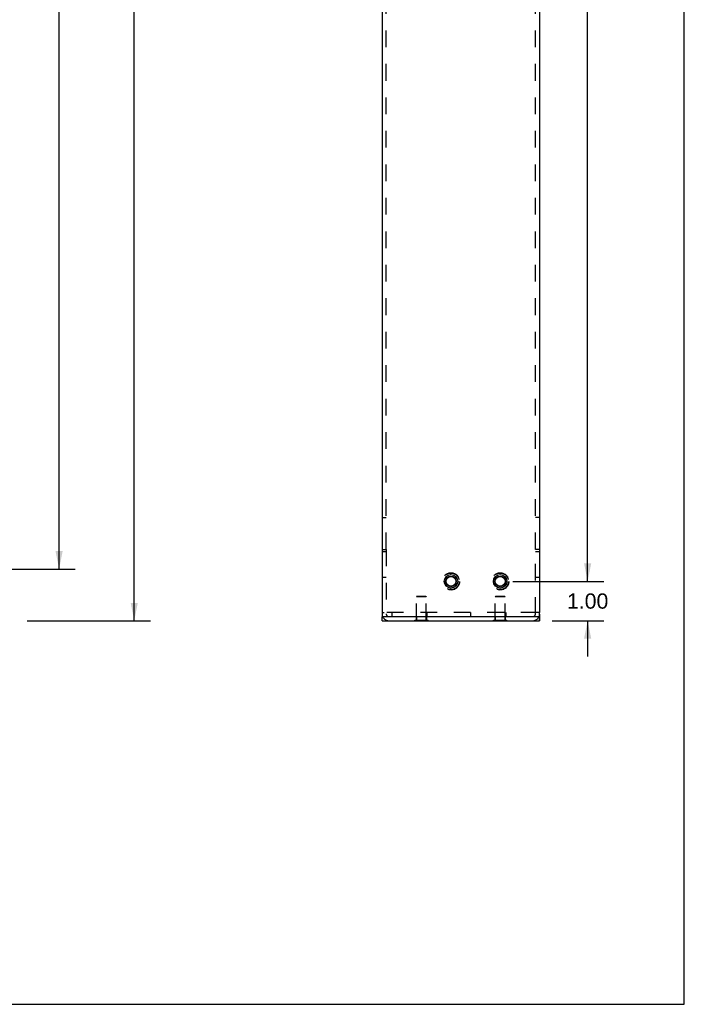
# Model space of a CAD drawing. Header units: inches. Extents: x 0 to 77.3, y 0 to 50.
# Tile 39 of 42: x 60.4 to 77.3, y 0 to 25. Entities that reach past the tile are written whole.
import ezdxf

# ---------------------------------------------------------------- set-up
doc = ezdxf.new("R2010")
doc.units = ezdxf.units.IN
doc.header["$LTSCALE"] = 4.25
doc.header["$MEASUREMENT"] = 0
doc.linetypes.add('HIDDEN', pattern=[0.2, 0.1, -0.1])
doc.layers.get('0').update_dxf_attribs({"linetype": 'CONTINUOUS'})
for name, color, linetype in [('02___PRT_ALL_AXES', 7, 'CONTINUOUS'), ('DEFAULT_2', 8, 'HIDDEN'), ('DIMENSIONS', 7, 'CONTINUOUS')]:
    doc.layers.add(name, color=color, linetype=linetype)
doc.styles.get("Standard").update_dxf_attribs({"font": 'arial.ttf'})
doc.dimstyles.new('DIMSTYLE_1', dxfattribs={"dimtxt": 0.386364, "dimasz": 0.454545, "dimexe": 0.09, "dimexo": 0.07, "dimgap": 0.0425, "dimtad": 0, "dimtih": 1, "dimtoh": 1, "dimzin": 4, "dimdsep": 46, "dimtxsty": 'Standard', "dimblk": '_FILLED', "dimblk1": '_FILLED', "dimblk2": '_FILLED', "dimcen": 0.09, "dimazin": 1, "dimtfac": 1, "dimtdec": 3, "dimtofl": 0, "dimtmove": 0, "dimatfit": 3, "dimldrblk": '_FILLED', "dimfxl": 0, "dimtolj": 1, "dimtzin": 4, "dimarcsym": 0})

# ---------------------------------------------------------------- blocks, each defined once
blk = doc.blocks.new('_FILLED')
at = {"color": 0, "linetype": 'ByBlock'}
blk.add_solid([(0, 0), (-1, 0.2), (-1, -0.2)], dxfattribs=at)
blk = doc.blocks.new('*D2')
at = {"layer": 'DIMENSIONS', "color": 2, "linetype": 'Continuous'}
for p, q in [((60.583, 41.989), (63.708, 41.989)), ((63.299, 41.989), (63.299, 26.25)), ((63.299, 9.739), (63.299, 25.477)), ((60.583, 9.739), (63.708, 9.739))]:
    blk.add_line(p, q, dxfattribs=at)
at = {"layer": 'DIMENSIONS', "color": 2, "linetype": 'Continuous', "xscale": 0.4545454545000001, "yscale": 0.4545454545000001, "zscale": 0.4545454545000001}
for p, rotation in [((63.299, 41.989), 90), ((63.299, 9.739), 270)]:
    blk.add_blockref('_FILLED', p, dxfattribs=dict(at, rotation=rotation))
at = {"layer": 'DIMENSIONS', "color": 2, "linetype": 'Continuous', "insert": (63.299, 26.057), "char_height": 0.3864, "width": 1.35012, "attachment_point": 2, "line_spacing_factor": 0.9}
blk.add_mtext('32.25', dxfattribs=at)
blk = doc.blocks.new('*D5')
at = {"layer": 'DIMENSIONS', "color": 2, "linetype": 'Continuous'}
for p, q in [((59.271, 40.676), (61.799, 40.676)), ((61.39, 40.676), (61.39, 26.25)), ((61.39, 11.051), (61.39, 25.477)), ((59.271, 11.051), (61.799, 11.051))]:
    blk.add_line(p, q, dxfattribs=at)
at = {"layer": 'DIMENSIONS', "color": 2, "linetype": 'Continuous', "xscale": 0.4545454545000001, "yscale": 0.4545454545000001, "zscale": 0.4545454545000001}
for p, rotation in [((61.39, 40.676), 90), ((61.39, 11.051), 270)]:
    blk.add_blockref('_FILLED', p, dxfattribs=dict(at, rotation=rotation))
at = {"layer": 'DIMENSIONS', "color": 2, "linetype": 'Continuous', "insert": (61.39, 26.057), "char_height": 0.3864, "width": 1.35012, "attachment_point": 2, "line_spacing_factor": 0.9}
blk.add_mtext('29.63', dxfattribs=at)
blk = doc.blocks.new('*D14')
at = {"layer": 'DIMENSIONS', "color": 2, "linetype": 'Continuous'}
for p, q in [((72.913, 40.989), (75.226, 40.989)), ((74.817, 40.989), (74.817, 26.25)), ((74.817, 10.739), (74.817, 25.477)), ((72.913, 10.739), (75.226, 10.739))]:
    blk.add_line(p, q, dxfattribs=at)
at = {"layer": 'DIMENSIONS', "color": 2, "linetype": 'Continuous', "xscale": 0.4545454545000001, "yscale": 0.4545454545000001, "zscale": 0.4545454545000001}
for p, rotation in [((74.817, 40.989), 90), ((74.817, 10.739), 270)]:
    blk.add_blockref('_FILLED', p, dxfattribs=dict(at, rotation=rotation))
at = {"layer": 'DIMENSIONS', "color": 2, "linetype": 'Continuous', "insert": (74.817, 26.057), "char_height": 0.3864, "width": 1.35012, "attachment_point": 2, "line_spacing_factor": 0.9}
blk.add_mtext('30.25', dxfattribs=at)
blk = doc.blocks.new('*D15')
at = {"layer": 'DIMENSIONS', "color": 2, "linetype": 'Continuous'}
for p, q in [((74.817, 10.739), (74.817, 11.648)), ((72.913, 10.739), (75.226, 10.739)), ((73.913, 9.739), (75.226, 9.739)), ((74.817, 9.739), (74.817, 8.83))]:
    blk.add_line(p, q, dxfattribs=at)
at = {"layer": 'DIMENSIONS', "color": 2, "linetype": 'Continuous', "xscale": 0.4545454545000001, "yscale": 0.4545454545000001, "zscale": 0.4545454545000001}
for p, rotation in [((74.817, 10.739), 270), ((74.817, 9.739), 90)]:
    blk.add_blockref('_FILLED', p, dxfattribs=dict(at, rotation=rotation))
at = {"layer": 'DIMENSIONS', "color": 2, "linetype": 'Continuous', "insert": (74.817, 10.432), "char_height": 0.3864, "width": 1.04993, "attachment_point": 2, "line_spacing_factor": 0.9}
blk.add_mtext('1.00', dxfattribs=at)

msp = doc.modelspace()

# ---------------------------------------------------------------- linework, layer by layer
at = {"color": 7, "linetype": 'Continuous'}
for p, q in [((77.273, 0), (77.273, 50)), ((69.595, 9.947), (69.647, 9.947)), ((69.595, 9.947), (69.595, 9.913)), ((69.595, 9.739), (69.595, 9.843)), ((73.595, 9.947), (73.543, 9.947)), ((73.595, 9.897), (73.594, 9.882)), ((73.594, 9.882), (73.594, 9.867)), ((73.595, 9.913), (73.595, 9.947)), ((73.595, 9.909), (73.595, 9.897)), ((73.595, 9.739), (73.595, 9.843)), ((69.595, 9.739), (73.595, 9.739)), ((70.426, 9.735), (70.426, 9.739)), ((70.426, 9.735), (70.763, 9.735)), ((70.763, 9.735), (70.763, 9.739)), ((72.426, 9.735), (72.426, 9.739)), ((72.426, 9.735), (72.763, 9.735)), ((72.763, 9.735), (72.763, 9.739)), ((0, 0), (77.273, 0))]:
    msp.add_line(p, q, dxfattribs=at)
at = {"color": 3, "linetype": 'Continuous'}
for p, q in [((69.595, 41.781), (69.595, 9.947)), ((73.595, 41.781), (73.595, 9.947)), ((69.595, 9.843), (73.595, 9.843))]:
    msp.add_line(p, q, dxfattribs=at)
at = {"color": 7, "linetype": 'Continuous'}
msp.add_lwpolyline([(73.594, 9.867), (73.594, 9.859), (73.594, 9.843)], dxfattribs=at)
at = {"color": 3, "linetype": 'Continuous'}
for centre in [(71.345, 10.739), (72.595, 10.739)]:
    msp.add_circle(centre, 0.172, dxfattribs=at)
at = {"color": 7, "linetype": 'Continuous'}
for centre, radius in [((71.345, 10.739), 0.135), ((71.345, 10.739), 0.125), ((72.595, 10.739), 0.135), ((72.595, 10.739), 0.125)]:
    msp.add_circle(centre, radius, dxfattribs=at)
for centre, start, end in [((69.769, 9.913), 180, 181.1842), ((73.421, 9.913), 358.8158, 360)]:
    msp.add_arc(centre, 0.174, start, end, dxfattribs=at)
at = {"layer": '02___PRT_ALL_AXES', "color": 8, "linetype": 'HIDDEN'}
for centre in [(71.345, 10.739), (72.595, 10.739)]:
    msp.add_circle(centre, 0.22, dxfattribs=at)
at = {"layer": '02___PRT_ALL_AXES', "color": 7, "linetype": 'Continuous'}
for centre in [(71.345, 10.739), (72.595, 10.739)]:
    msp.add_circle(centre, 0.172, dxfattribs=at)
at = {"layer": 'DEFAULT_2', "color": 8, "linetype": 'HIDDEN'}
for p, q in [((69.699, 11.551), (69.699, 40.176)), ((73.491, 11.551), (73.491, 40.176)), ((69.595, 12.364), (69.699, 12.364)), ((73.595, 12.364), (73.491, 12.364)), ((69.595, 11.551), (69.699, 11.551)), ((69.699, 11.551), (69.699, 9.913)), ((73.595, 11.551), (73.491, 11.551)), ((73.491, 9.913), (73.491, 11.551)), ((69.699, 11.489), (69.595, 11.489)), ((73.595, 11.489), (73.491, 11.489)), ((69.699, 10.833), (69.595, 10.833)), ((73.595, 10.833), (73.491, 10.833)), ((70.481, 10.36), (70.471, 10.35)), ((70.719, 10.35), (70.471, 10.35)), ((70.471, 9.753), (70.471, 10.35)), ((70.481, 10.36), (70.709, 10.36)), ((70.709, 10.36), (70.719, 10.35)), ((70.719, 9.753), (70.719, 10.35)), ((72.481, 10.36), (72.471, 10.35)), ((72.719, 10.35), (72.471, 10.35)), ((72.471, 9.753), (72.471, 10.35)), ((72.481, 10.36), (72.709, 10.36)), ((72.709, 10.36), (72.719, 10.35)), ((72.719, 9.753), (72.719, 10.35)), ((73.543, 9.947), (69.647, 9.947)), ((69.842, 9.947), (69.842, 9.843)), ((70.426, 9.753), (70.763, 9.753)), ((70.426, 9.739), (70.426, 9.753)), ((70.47, 9.843), (70.47, 9.739)), ((70.72, 9.843), (70.72, 9.739)), ((70.735, 9.947), (70.735, 9.843)), ((70.763, 9.739), (70.763, 9.753)), ((71.842, 9.947), (71.842, 9.843)), ((72.426, 9.753), (72.763, 9.753)), ((72.426, 9.739), (72.426, 9.753)), ((72.47, 9.843), (72.47, 9.739)), ((72.72, 9.843), (72.72, 9.739)), ((72.735, 9.947), (72.735, 9.843)), ((72.763, 9.739), (72.763, 9.753)), ((73.594, 9.843), (73.594, 9.827)), ((73.594, 9.827), (73.594, 9.801)), ((73.594, 9.801), (73.595, 9.756)), ((73.595, 9.756), (73.595, 9.74)), ((73.595, 9.74), (73.595, 9.739)), ((73.595, 9.739), (73.595, 9.739))]:
    msp.add_line(p, q, dxfattribs=at)
for centre, radius in [((71.345, 10.739), 0.22), ((71.345, 10.739), 0.21), ((72.595, 10.739), 0.22), ((72.595, 10.739), 0.21)]:
    msp.add_circle(centre, radius, dxfattribs=at)
for centre, radius, start, end in [((69.769, 9.913), 0.174, 181.1842, 270), ((69.769, 9.913), 0.07, 180, 270), ((73.421, 9.913), 0.07, 270, 360), ((73.421, 9.913), 0.174, 270, 358.8158)]:
    msp.add_arc(centre, radius, start, end, dxfattribs=at)

# ---------------------------------------------------------------- dimensions: what is measured, and where the dimension line sits
at = {"layer": 'DIMENSIONS', "color": 2, "linetype": 'Continuous'}
for base, p1, p2, angle, picture, middle in [((63.299, 9.739), (60.513, 41.989), (60.513, 9.739), 270, '*D2', (63.299, 25.862)), ((74.817, 10.739), (72.843, 40.989), (72.843, 10.739), 270, '*D14', (74.817, 25.862)), ((61.39018475, 40.676267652), (59.200570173, 11.051267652), (59.200570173, 40.676267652), 90, '*D5', (61.385055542, 25.86161284)), ((74.817, 10.739), (73.843, 9.739), (72.843, 10.739), 90, '*D15', (74.833, 10.237))]:
    dim = msp.add_linear_dim(base=base, p1=p1, p2=p2, angle=angle, dimstyle='DIMSTYLE_1', dxfattribs=at)
    dim.commit()
    dim.dimension.update_dxf_attribs({"geometry": picture, "text_midpoint": middle, "dimtype": 160})

doc.saveas('drawing.dxf')
